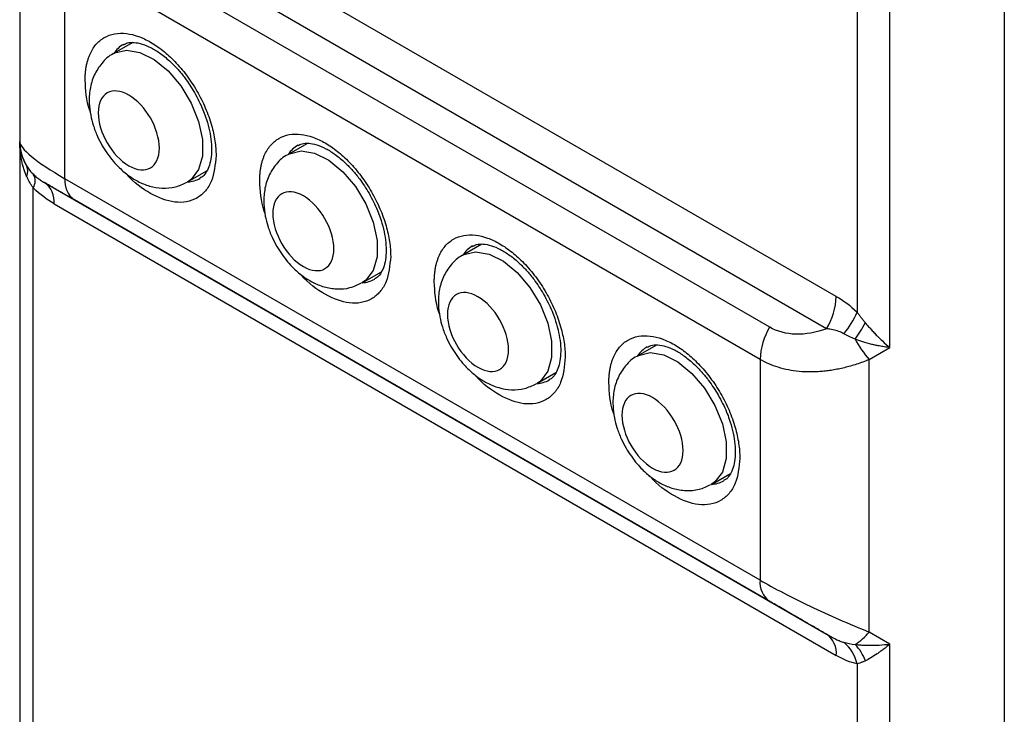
# Model space of a CAD drawing. Header units: millimetres. Extents: x 0 to 559, y 0 to 432.
# Tile 14 of 23: x 457 to 489, y 226 to 248. Entities that reach past the tile are written whole.
import ezdxf

# ---------------------------------------------------------------- set-up
doc = ezdxf.new("R2010")
doc.units = ezdxf.units.MM

msp = doc.modelspace()

# ---------------------------------------------------------------- linework, layer by layer
for p, q in [((483.999, 265.839), (483.999, 238.775)), ((485.059, 237.628), (485.059, 265.586)), ((488.766, 265.586), (488.766, 189.216)), ((483.32, 239.287), (457.978, 253.917)), ((456.861, 253.131), (456.861, 244.306)), ((483.01, 238.242), (457.667, 252.872)), ((481.163, 238.294), (458.636, 251.298)), ((480.852, 237.248), (458.325, 250.253)), ((458.325, 243.102), (458.325, 250.253)), ((460.526, 247.511), (459.903, 247.152)), ((456.861, 244.306), (456.861, 244.306)), ((456.861, 244.306), (456.861, 205.503)), ((466.182, 244.246), (465.56, 243.886)), ((462.303, 242.995), (462.924, 243.353)), ((457.667, 242.974), (483.01, 228.344)), ((480.852, 230.097), (458.325, 243.102)), ((457.3, 204.889), (457.3, 242.8)), ((457.978, 242.287), (483.32, 227.658)), ((481.163, 229.411), (458.636, 242.415)), ((471.839, 240.98), (471.217, 240.621)), ((467.96, 239.729), (468.581, 240.088)), ((477.496, 237.714), (476.874, 237.355)), ((484.388, 237.24), (485.059, 237.628)), ((480.852, 237.248), (480.852, 230.097)), ((484.388, 228.415), (484.388, 237.24)), ((473.617, 236.464), (474.237, 236.822)), ((479.274, 233.198), (479.894, 233.556)), ((485.059, 228.027), (484.388, 228.415)), ((485.059, 189.224), (485.059, 228.027)), ((483.999, 227.387), (483.999, 189.477))]:
    msp.add_line(p, q)
at = {"flags": 128}
for points in [[(459.905, 247.153), (459.945, 247.174), (460.323, 247.264), (460.758, 247.192), (461.219, 246.962), (461.672, 246.592), (462.082, 246.11), (462.42, 245.55), (462.66, 244.956), (462.785, 244.37), (462.785, 243.836), (462.66, 243.394), (462.42, 243.077), (462.294, 242.99)], [(465.562, 243.887), (465.602, 243.909), (465.979, 243.999), (466.415, 243.926), (466.876, 243.696), (467.329, 243.326), (467.739, 242.844), (468.077, 242.285), (468.317, 241.69), (468.441, 241.104), (468.441, 240.571), (468.317, 240.129), (468.077, 239.811), (467.95, 239.724)], [(471.219, 240.622), (471.259, 240.643), (471.636, 240.733), (472.072, 240.66), (472.533, 240.431), (472.985, 240.061), (473.396, 239.578), (473.733, 239.019), (473.974, 238.424), (474.098, 237.839), (474.098, 237.305), (473.974, 236.863), (473.733, 236.546), (473.607, 236.458)], [(476.876, 237.356), (476.916, 237.378), (477.293, 237.467), (477.729, 237.395), (478.19, 237.165), (478.642, 236.795), (479.053, 236.313), (479.39, 235.753), (479.63, 235.159), (479.755, 234.573), (479.755, 234.039), (479.63, 233.597), (479.39, 233.28), (479.264, 233.193)]]:
    msp.add_lwpolyline(points, dxfattribs=at)
for centre, radius, start, end in [((460.659, 246.672), 0.893, 119.0943, 147.347), ((458.361, 244.306), 1.5, 180, 211.982), ((466.316, 243.406), 0.893, 119.0943, 147.347), ((456.753, 243.344), 0.375, 333.4312, 26.5688), ((456.915, 243.025), 0.446, 329.6677, 29.6388), ((457.227, 242.361), 0.755, 354.3796, 54.302), ((459.076, 243.028), 0.755, 174.3796, 234.302), ((462.265, 243.892), 0.895, 272.66, 299.6971), ((471.973, 240.141), 0.893, 119.0943, 147.347), ((467.922, 240.626), 0.895, 272.66, 299.6971), ((481.157, 239.361), 2.164, 328.8563, 358.0435), ((481.575, 239.805), 2.633, 319.1048, 336.9715), ((479.315, 241.197), 5.67, 324.4577, 330.7978), ((483.015, 237.174), 2.164, 148.8563, 178.0435), ((487.484, 239.878), 4.068, 209.0779, 220.429), ((477.63, 236.875), 0.893, 119.0943, 147.347), ((473.579, 237.36), 0.895, 272.66, 299.6971), ((479.236, 234.095), 0.895, 272.66, 299.6971), ((481.603, 230.024), 0.755, 174.3796, 234.302), ((482.569, 227.732), 0.755, 354.3796, 54.302), ((483.033, 229.512), 1.743, 300.9294, 321.0009), ((482.75, 227.094), 1.283, 13.199, 50.4945), ((482.857, 226.966), 1.501, 20.3157, 44.4288)]:
    msp.add_arc(centre, radius, start, end)
for points, knots in [([(458.982, 246.298), (458.983, 246.342), (458.984, 246.43), (458.993, 246.556), (459.008, 246.677), (459.03, 246.794), (459.057, 246.906), (459.091, 247.013), (459.166, 247.209), (459.317, 247.46), (459.593, 247.689), (459.93, 247.813), (460.307, 247.82), (460.703, 247.726), (461.103, 247.537), (461.503, 247.264), (461.899, 246.901), (462.277, 246.459), (462.613, 245.946), (462.889, 245.397), (463.053, 244.935), (463.144, 244.58), (463.19, 244.329), (463.219, 244.083), (463.223, 243.927), (463.225, 243.849)], [0, 0, 0, 0, 0.01728, 0.034438, 0.051522, 0.068583, 0.085671, 0.102837, 0.120131, 0.185082, 0.250089, 0.315039, 0.380046, 0.440002, 0.500014, 0.55997, 0.619983, 0.684933, 0.74994, 0.81489, 0.879897, 0.910048, 0.939935, 0.969829, 1, 1, 1, 1]), ([(460.224, 247.439), (460.264, 247.462), (460.353, 247.514), (460.556, 247.524), (460.822, 247.476), (461.12, 247.352), (461.436, 247.156), (461.73, 246.912), (461.992, 246.641), (462.26, 246.318), (462.424, 246.054), (462.524, 245.894)], [0, 0, 0, 0, 0.101042, 0.225126, 0.343137, 0.458465, 0.569493, 0.686831, 0.775202, 0.862832, 1, 1, 1, 1]), ([(459.908, 247.151), (459.902, 247.149), (459.747, 247.087), (459.512, 246.848), (459.255, 246.459), (459.126, 246.01), (459.102, 245.57), (459.15, 245.178), (459.242, 244.818), (459.367, 244.485), (459.483, 244.27), (459.537, 244.169)], [0, 0, 0, 0, 0.006569, 0.153765, 0.29556, 0.441954, 0.581488, 0.698156, 0.793496, 0.904188, 1, 1, 1, 1]), ([(459.15, 245.257), (459.144, 245.275), (459.013, 245.635), (458.997, 245.975), (458.982, 246.298)], [0, 0, 0, 0, 0.049736, 1, 1, 1, 1]), ([(461.386, 244.094), (461.386, 244.725), (460.943, 245.493), (459.85, 246.124), (459.406, 245.868), (459.406, 245.237)], [0, 0, 0, 0, 0.5, 0.5, 1, 1, 1, 1]), ([(462.524, 245.894), (462.622, 245.709), (462.759, 245.45), (462.904, 245.061), (462.998, 244.739), (463.065, 244.377), (463.086, 244.035), (463.061, 243.727), (462.994, 243.47), (462.889, 243.274), (462.797, 243.161), (462.723, 243.13), (462.702, 243.122)], [0, 0, 0, 0, 0.149808, 0.210234, 0.308577, 0.407596, 0.510587, 0.614835, 0.720591, 0.830228, 0.951651, 1, 1, 1, 1]), ([(459.406, 245.237), (459.406, 244.606), (459.85, 243.838), (460.943, 243.207), (461.386, 243.463), (461.386, 244.094)], [0, 0, 0, 0, 0.5, 0.5, 1, 1, 1, 1]), ([(464.639, 243.033), (464.639, 243.076), (464.641, 243.164), (464.65, 243.29), (464.665, 243.412), (464.687, 243.529), (464.714, 243.64), (464.747, 243.747), (464.823, 243.943), (464.974, 244.194), (465.25, 244.423), (465.587, 244.548), (465.964, 244.555), (466.36, 244.46), (466.76, 244.272), (467.16, 243.998), (467.556, 243.636), (467.933, 243.193), (468.27, 242.68), (468.546, 242.132), (468.71, 241.67), (468.801, 241.314), (468.847, 241.063), (468.876, 240.818), (468.88, 240.662), (468.882, 240.583)], [0, 0, 0, 0, 0.01728, 0.034438, 0.051522, 0.068583, 0.085671, 0.102837, 0.120131, 0.185082, 0.250089, 0.315039, 0.380046, 0.440002, 0.500014, 0.55997, 0.619983, 0.684933, 0.74994, 0.81489, 0.879897, 0.910048, 0.939935, 0.969829, 1, 1, 1, 1]), ([(456.861, 244.306), (456.861, 244.193), (456.991, 244.027), (457.492, 243.615), (457.862, 243.369), (458.325, 243.102)], [0, 0, 0, 0, 0.5, 0.5, 1, 1, 1, 1]), ([(456.861, 244.306), (456.862, 244.262), (456.864, 244.181), (456.878, 244.069), (456.897, 243.975), (456.93, 243.848), (456.985, 243.693), (457.055, 243.569), (457.088, 243.511)], [0, 0, 0, 0, 0.16003, 0.298363, 0.414997, 0.509934, 0.771315, 1, 1, 1, 1]), ([(457.088, 243.176), (457.072, 243.215), (457.037, 243.297), (456.993, 243.427), (456.952, 243.568), (456.911, 243.747), (456.871, 243.993), (456.864, 244.191), (456.861, 244.306)], [0, 0, 0, 0, 0.110297, 0.228748, 0.355386, 0.490235, 0.701755, 1, 1, 1, 1]), ([(459.537, 244.169), (459.651, 243.993), (459.81, 243.748), (460.096, 243.443), (460.356, 243.216), (460.692, 243.002), (461.069, 242.848), (461.482, 242.78), (461.907, 242.81), (462.16, 242.931), (462.284, 242.99)], [0, 0, 0, 0, 0.177407, 0.2474565, 0.3632751, 0.4820905, 0.6091603, 0.7398626, 0.8732478, 1, 1, 1, 1]), ([(465.881, 244.174), (465.921, 244.197), (466.01, 244.248), (466.213, 244.259), (466.479, 244.211), (466.777, 244.087), (467.093, 243.89), (467.387, 243.646), (467.649, 243.375), (467.917, 243.052), (468.081, 242.789), (468.181, 242.628)], [0, 0, 0, 0, 0.101042, 0.225126, 0.343137, 0.458465, 0.569493, 0.686831, 0.775202, 0.862832, 1, 1, 1, 1]), ([(463.225, 243.849), (463.196, 243.557), (463.152, 243.107), (462.888, 242.689), (462.614, 242.458), (462.277, 242.334), (461.781, 242.323), (461.108, 242.573), (460.545, 242.982), (460.299, 243.274), (460.288, 243.288)], [0, 0, 0, 0, 0.191358, 0.295428, 0.399589, 0.503659, 0.607821, 0.799178, 0.990536, 1, 1, 1, 1]), ([(465.565, 243.886), (465.559, 243.883), (465.404, 243.822), (465.169, 243.583), (464.912, 243.193), (464.783, 242.745), (464.759, 242.305), (464.807, 241.912), (464.899, 241.552), (465.024, 241.219), (465.14, 241.004), (465.194, 240.904)], [0, 0, 0, 0, 0.0065692, 0.1537651, 0.2955601, 0.4419543, 0.5814885, 0.698156, 0.7934962, 0.9041884, 1, 1, 1, 1]), ([(457.3, 242.8), (457.28, 242.829), (457.239, 242.888), (457.185, 242.981), (457.134, 243.077), (457.103, 243.143), (457.088, 243.176)], [0, 0, 0, 0, 0.247612, 0.496723, 0.747473, 1, 1, 1, 1]), ([(457.303, 243.245), (457.322, 243.227), (457.36, 243.19), (457.419, 243.141), (457.479, 243.095), (457.54, 243.053), (457.604, 243.012), (457.646, 242.987), (457.667, 242.974)], [0, 0, 0, 0, 0.1460391, 0.3000288, 0.4623425, 0.6331414, 0.8124126, 1, 1, 1, 1]), ([(458.636, 242.415), (458.6, 242.436), (458.53, 242.476), (458.43, 242.534), (458.335, 242.589), (458.246, 242.64), (458.162, 242.689), (458.083, 242.734), (457.976, 242.796), (457.856, 242.866), (457.739, 242.933), (457.692, 242.96), (457.667, 242.974)], [0, 0, 0, 0, 0.068082, 0.135981, 0.203946, 0.272231, 0.34108, 0.410736, 0.481432, 0.648909, 0.820933, 1, 1, 1, 1]), ([(464.807, 241.991), (464.8, 242.009), (464.67, 242.369), (464.654, 242.709), (464.639, 243.033)], [0, 0, 0, 0, 0.049736, 1, 1, 1, 1]), ([(467.043, 240.828), (467.043, 241.459), (466.599, 242.227), (465.507, 242.858), (465.063, 242.602), (465.063, 241.971)], [0, 0, 0, 0, 0.5, 0.5, 1, 1, 1, 1]), ([(468.181, 242.628), (468.279, 242.444), (468.416, 242.185), (468.561, 241.795), (468.655, 241.473), (468.721, 241.111), (468.743, 240.769), (468.718, 240.462), (468.651, 240.204), (468.546, 240.008), (468.454, 239.895), (468.38, 239.865), (468.358, 239.856)], [0, 0, 0, 0, 0.149808, 0.210234, 0.308577, 0.407596, 0.510587, 0.614835, 0.720591, 0.830228, 0.951651, 1, 1, 1, 1]), ([(465.063, 241.971), (465.063, 241.34), (465.507, 240.572), (466.599, 239.941), (467.043, 240.197), (467.043, 240.828)], [0, 0, 0, 0, 0.5, 0.5, 1, 1, 1, 1]), ([(470.296, 239.767), (470.296, 239.811), (470.297, 239.898), (470.307, 240.025), (470.322, 240.146), (470.343, 240.263), (470.371, 240.375), (470.404, 240.482), (470.48, 240.677), (470.631, 240.928), (470.907, 241.158), (471.244, 241.282), (471.621, 241.289), (472.017, 241.194), (472.417, 241.006), (472.817, 240.733), (473.213, 240.37), (473.59, 239.928), (473.927, 239.414), (474.203, 238.866), (474.367, 238.404), (474.458, 238.049), (474.504, 237.797), (474.533, 237.552), (474.537, 237.396), (474.538, 237.318)], [0, 0, 0, 0, 0.0172805, 0.0344378, 0.0515217, 0.0685826, 0.0856711, 0.1028375, 0.1201314, 0.1850816, 0.2500887, 0.315039, 0.3800461, 0.4400021, 0.5000143, 0.5599703, 0.6199826, 0.6849328, 0.7499399, 0.8148901, 0.8798973, 0.9100477, 0.9399348, 0.9698288, 1, 1, 1, 1]), ([(465.194, 240.904), (465.308, 240.728), (465.467, 240.482), (465.753, 240.177), (466.013, 239.95), (466.349, 239.737), (466.726, 239.583), (467.139, 239.514), (467.563, 239.545), (467.817, 239.665), (467.941, 239.724)], [0, 0, 0, 0, 0.177407, 0.247456, 0.363275, 0.48209, 0.60916, 0.739863, 0.873248, 1, 1, 1, 1]), ([(471.538, 240.908), (471.578, 240.931), (471.667, 240.983), (471.87, 240.993), (472.136, 240.945), (472.433, 240.821), (472.749, 240.625), (473.044, 240.381), (473.306, 240.109), (473.573, 239.786), (473.738, 239.523), (473.838, 239.362)], [0, 0, 0, 0, 0.101042, 0.225126, 0.343137, 0.458465, 0.569493, 0.686831, 0.775202, 0.862832, 1, 1, 1, 1]), ([(468.882, 240.583), (468.853, 240.292), (468.809, 239.842), (468.545, 239.423), (468.271, 239.192), (467.933, 239.068), (467.438, 239.057), (466.765, 239.308), (466.202, 239.717), (465.956, 240.008), (465.944, 240.022)], [0, 0, 0, 0, 0.191358, 0.295428, 0.399589, 0.503659, 0.607821, 0.799178, 0.990536, 1, 1, 1, 1]), ([(471.222, 240.62), (471.215, 240.617), (471.061, 240.556), (470.826, 240.317), (470.569, 239.927), (470.44, 239.479), (470.416, 239.039), (470.464, 238.646), (470.556, 238.287), (470.681, 237.954), (470.797, 237.738), (470.851, 237.638)], [0, 0, 0, 0, 0.006569, 0.153765, 0.29556, 0.441954, 0.581488, 0.698156, 0.793496, 0.904188, 1, 1, 1, 1]), ([(470.464, 238.726), (470.457, 238.743), (470.327, 239.104), (470.311, 239.444), (470.296, 239.767)], [0, 0, 0, 0, 0.049736, 1, 1, 1, 1]), ([(472.7, 237.563), (472.7, 238.194), (472.256, 238.962), (471.164, 239.593), (470.72, 239.336), (470.72, 238.706)], [0, 0, 0, 0, 0.5, 0.5, 1, 1, 1, 1]), ([(473.838, 239.362), (473.935, 239.178), (474.072, 238.919), (474.217, 238.53), (474.312, 238.207), (474.378, 237.846), (474.4, 237.504), (474.375, 237.196), (474.308, 236.938), (474.203, 236.743), (474.111, 236.63), (474.037, 236.599), (474.015, 236.59)], [0, 0, 0, 0, 0.149808, 0.210234, 0.308577, 0.407596, 0.510587, 0.614835, 0.720591, 0.830228, 0.951651, 1, 1, 1, 1]), ([(470.72, 238.706), (470.72, 238.075), (471.164, 237.306), (472.256, 236.676), (472.7, 236.932), (472.7, 237.563)], [0, 0, 0, 0, 0.5, 0.5, 1, 1, 1, 1]), ([(483.999, 238.775), (484.019, 238.746), (484.061, 238.688), (484.127, 238.601), (484.195, 238.515), (484.241, 238.459), (484.265, 238.431)], [0, 0, 0, 0, 0.247612, 0.496723, 0.747473, 1, 1, 1, 1]), ([(484.265, 238.431), (484.292, 238.398), (484.35, 238.329), (484.441, 238.226), (484.541, 238.118), (484.666, 237.989), (484.839, 237.819), (484.978, 237.698), (485.059, 237.628)], [0, 0, 0, 0, 0.110297, 0.228748, 0.355386, 0.490235, 0.701755, 1, 1, 1, 1]), ([(475.953, 236.501), (475.953, 236.545), (475.954, 236.633), (475.964, 236.759), (475.979, 236.881), (476, 236.997), (476.028, 237.109), (476.061, 237.216), (476.137, 237.412), (476.288, 237.663), (476.564, 237.892), (476.901, 238.017), (477.278, 238.023), (477.674, 237.929), (478.074, 237.741), (478.474, 237.467), (478.87, 237.104), (479.247, 236.662), (479.584, 236.149), (479.86, 235.601), (480.024, 235.138), (480.114, 234.783), (480.161, 234.532), (480.19, 234.286), (480.193, 234.13), (480.195, 234.052)], [0, 0, 0, 0, 0.01728, 0.034438, 0.051522, 0.068583, 0.085671, 0.102837, 0.120131, 0.185082, 0.250089, 0.315039, 0.380046, 0.440002, 0.500014, 0.55997, 0.619983, 0.684933, 0.74994, 0.81489, 0.879897, 0.910048, 0.939935, 0.969829, 1, 1, 1, 1]), ([(483.01, 238.242), (482.663, 238.115), (482.325, 238.054), (481.7, 238.072), (481.412, 238.15), (481.163, 238.294)], [0, 0, 0, 0, 0.5, 0.5, 1, 1, 1, 1]), ([(483.566, 238.081), (483.539, 238.095), (483.485, 238.123), (483.399, 238.156), (483.308, 238.184), (483.213, 238.207), (483.113, 238.227), (483.045, 238.237), (483.01, 238.242)], [0, 0, 0, 0, 0.146039, 0.300029, 0.462342, 0.633141, 0.812413, 1, 1, 1, 1]), ([(477.195, 237.642), (477.235, 237.666), (477.324, 237.717), (477.527, 237.728), (477.793, 237.679), (478.09, 237.556), (478.406, 237.359), (478.701, 237.115), (478.963, 236.844), (479.23, 236.521), (479.394, 236.257), (479.495, 236.097)], [0, 0, 0, 0, 0.101042, 0.225126, 0.343137, 0.458465, 0.569493, 0.686831, 0.775202, 0.862832, 1, 1, 1, 1]), ([(485.059, 237.628), (484.997, 237.636), (484.882, 237.652), (484.722, 237.68), (484.588, 237.708), (484.408, 237.749), (484.188, 237.809), (484.011, 237.872), (483.929, 237.901)], [0, 0, 0, 0, 0.16003, 0.298363, 0.414997, 0.509934, 0.771315, 1, 1, 1, 1]), ([(470.851, 237.638), (470.965, 237.462), (471.123, 237.216), (471.41, 236.911), (471.67, 236.685), (472.006, 236.471), (472.383, 236.317), (472.796, 236.249), (473.22, 236.279), (473.474, 236.4), (473.598, 236.459)], [0, 0, 0, 0, 0.177407, 0.247456, 0.363275, 0.48209, 0.60916, 0.739863, 0.873248, 1, 1, 1, 1]), ([(474.538, 237.318), (474.51, 237.026), (474.466, 236.576), (474.202, 236.157), (473.928, 235.926), (473.59, 235.803), (473.095, 235.791), (472.422, 236.042), (471.859, 236.451), (471.613, 236.743), (471.601, 236.756)], [0, 0, 0, 0, 0.191358, 0.295428, 0.399589, 0.503659, 0.607821, 0.799178, 0.990536, 1, 1, 1, 1]), ([(476.879, 237.354), (476.872, 237.352), (476.718, 237.291), (476.483, 237.051), (476.226, 236.662), (476.097, 236.214), (476.073, 235.773), (476.121, 235.381), (476.213, 235.021), (476.338, 234.688), (476.454, 234.473), (476.508, 234.373)], [0, 0, 0, 0, 0.006569, 0.153765, 0.29556, 0.441954, 0.581488, 0.698156, 0.793496, 0.904188, 1, 1, 1, 1]), ([(484.388, 237.24), (484.32, 237.213), (484.185, 237.16), (483.983, 237.091), (483.783, 237.03), (483.586, 236.978), (483.392, 236.935), (483.201, 236.899), (483.014, 236.872), (482.83, 236.853), (482.65, 236.842), (482.411, 236.838), (482.114, 236.852), (481.769, 236.902), (481.442, 236.986), (481.134, 237.098), (480.946, 237.198), (480.852, 237.248)], [0, 0, 0, 0, 0.055383, 0.109851, 0.163421, 0.21611, 0.267938, 0.318924, 0.369088, 0.418452, 0.467039, 0.514871, 0.614541, 0.712627, 0.809385, 0.905084, 1, 1, 1, 1]), ([(476.121, 235.46), (476.114, 235.478), (475.984, 235.838), (475.968, 236.178), (475.953, 236.501)], [0, 0, 0, 0, 0.049736, 1, 1, 1, 1]), ([(478.357, 234.297), (478.357, 234.928), (477.913, 235.696), (476.82, 236.327), (476.377, 236.071), (476.377, 235.44)], [0, 0, 0, 0, 0.5, 0.5, 1, 1, 1, 1]), ([(479.495, 236.097), (479.592, 235.912), (479.729, 235.654), (479.874, 235.264), (479.969, 234.942), (480.035, 234.58), (480.057, 234.238), (480.031, 233.931), (479.965, 233.673), (479.86, 233.477), (479.768, 233.364), (479.693, 233.333), (479.672, 233.325)], [0, 0, 0, 0, 0.149808, 0.210234, 0.308577, 0.407596, 0.510587, 0.614835, 0.720591, 0.830228, 0.951651, 1, 1, 1, 1]), ([(476.377, 235.44), (476.377, 234.809), (476.82, 234.041), (477.913, 233.41), (478.357, 233.666), (478.357, 234.297)], [0, 0, 0, 0, 0.5, 0.5, 1, 1, 1, 1]), ([(476.508, 234.373), (476.622, 234.196), (476.78, 233.951), (477.067, 233.646), (477.326, 233.419), (477.663, 233.205), (478.039, 233.051), (478.453, 232.983), (478.877, 233.014), (479.131, 233.134), (479.254, 233.193)], [0, 0, 0, 0, 0.177407, 0.247456, 0.363275, 0.48209, 0.60916, 0.739863, 0.873248, 1, 1, 1, 1]), ([(480.195, 234.052), (480.167, 233.76), (480.123, 233.31), (479.859, 232.892), (479.585, 232.661), (479.247, 232.537), (478.752, 232.526), (478.079, 232.777), (477.516, 233.186), (477.27, 233.477), (477.258, 233.491)], [0, 0, 0, 0, 0.191358, 0.295428, 0.399589, 0.503659, 0.607821, 0.799178, 0.990536, 1, 1, 1, 1]), ([(480.852, 230.097), (481.315, 229.83), (481.87, 229.542), (483.079, 228.966), (483.733, 228.68), (484.388, 228.415)], [0, 0, 0, 0, 0.5, 0.5, 1, 1, 1, 1]), ([(483.01, 228.344), (482.952, 228.378), (482.838, 228.444), (482.667, 228.542), (482.499, 228.639), (482.334, 228.735), (482.172, 228.828), (481.987, 228.935), (481.783, 229.053), (481.563, 229.18), (481.355, 229.3), (481.227, 229.374), (481.163, 229.411)], [0, 0, 0, 0, 0.090509, 0.178999, 0.265757, 0.351087, 0.435307, 0.51875, 0.641644, 0.761945, 0.88095, 1, 1, 1, 1]), ([(483.01, 228.344), (483.061, 228.315), (483.161, 228.258), (483.306, 228.185), (483.441, 228.124), (483.525, 228.097), (483.566, 228.084)], [0, 0, 0, 0, 0.278316, 0.537717, 0.778038, 1, 1, 1, 1]), ([(483.929, 228.017), (483.968, 228.012), (484.05, 228.003), (484.18, 227.993), (484.322, 227.987), (484.5, 227.986), (484.747, 227.994), (484.944, 228.015), (485.059, 228.027)], [0, 0, 0, 0, 0.1102951, 0.2287457, 0.3553836, 0.4902348, 0.7017315, 1, 1, 1, 1]), ([(485.059, 228.027), (485.016, 227.991), (484.935, 227.924), (484.822, 227.837), (484.728, 227.768), (484.601, 227.68), (484.446, 227.581), (484.323, 227.517), (484.265, 227.487)], [0, 0, 0, 0, 0.160013, 0.298339, 0.414979, 0.509934, 0.771312, 1, 1, 1, 1]), ([(484.265, 227.487), (484.234, 227.473), (484.172, 227.444), (484.083, 227.411), (484.027, 227.395), (483.999, 227.387)], [0, 0, 0, 0, 0.336303, 0.669526, 1, 1, 1, 1])]:
    msp.add_open_spline(points, degree=3, knots=knots)
for points in [[(457.088, 243.511), (457.15, 243.413), (457.223, 243.324), (457.303, 243.245)], [(457.978, 242.287), (457.753, 242.417), (457.523, 242.578), (457.3, 242.8)], [(483.32, 239.287), (483.546, 239.157), (483.775, 238.997), (483.999, 238.775)], [(483.929, 237.901), (483.797, 237.959), (483.676, 238.02), (483.566, 238.081)], [(483.566, 228.084), (483.676, 228.053), (483.797, 228.03), (483.929, 228.017)], [(483.999, 227.387), (483.777, 227.422), (483.547, 227.527), (483.32, 227.658)]]:
    msp.add_open_spline(points, degree=3)

doc.saveas('drawing.dxf')
